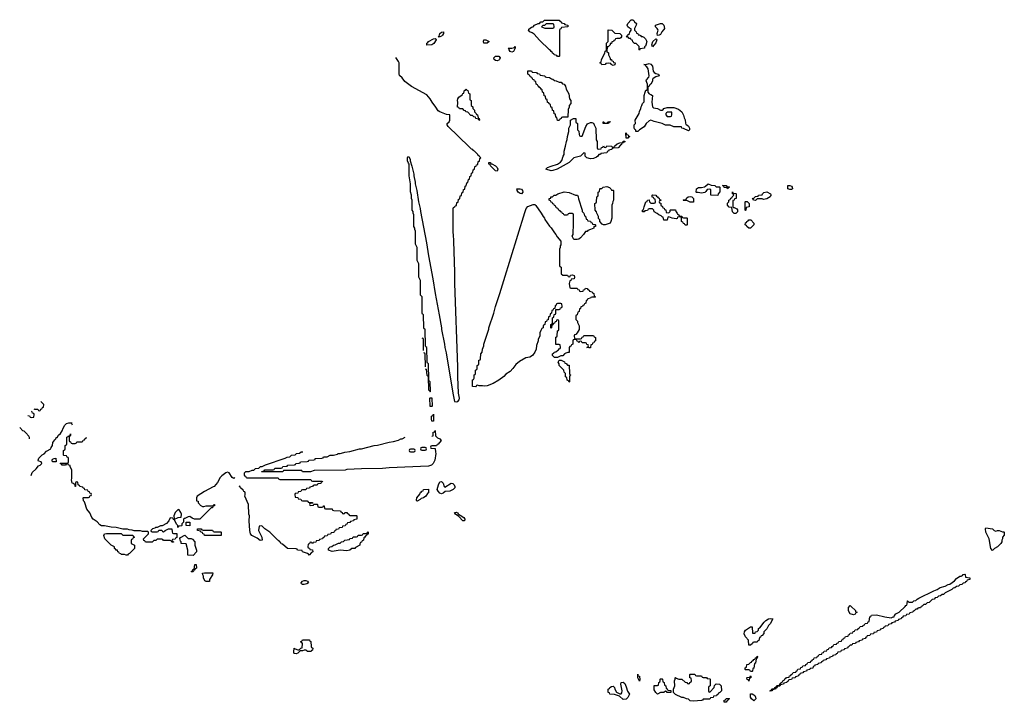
# Model space of a CAD drawing. Header units: inches. Extents: x 2550115 to 2887259, y 311850 to 494471.
# Tile 2 of 115: x 2567250 to 2579294, y 341769 to 350118. Entities that reach past the tile are written whole.
import ezdxf

# ---------------------------------------------------------------- set-up
doc = ezdxf.new("R2010")
doc.units = ezdxf.units.IN
doc.header["$MEASUREMENT"] = 0
for name, color, linetype in [('C5364', 7, 'Continuous'), ('C5374', 7, 'Continuous'), ('C5375', 7, 'Continuous')]:
    doc.layers.add(name, color=color, linetype=linetype)

msp = doc.modelspace()

# ---------------------------------------------------------------- linework, layer by layer
at = {"layer": 'C5364', "color": 6}
for points in [[(2567422, 345357), (2567430, 345354), (2567470, 345354), (2567478, 345338), (2567490, 345334), (2567502, 345338), (2567507, 345353), (2567522, 345358), (2567527, 345373), (2567542, 345378), (2567546, 345410), (2567507, 345447), (2567507, 345448)], [(2567349, 345277), (2567370, 345274), (2567378, 345258), (2567390, 345254), (2567422, 345258), (2567426, 345290), (2567422, 345302), (2567407, 345307), (2567402, 345322), (2567393, 345325)], [(2567369, 344990), (2567369, 345009), (2567363, 345023), (2567326, 345066), (2567305, 345085), (2567289, 345090), (2567250, 345129)], [(2567390, 344543), (2567402, 344578), (2567450, 344624), (2567480, 344660), (2567502, 344670), (2567522, 344690), (2567511, 344711), (2567478, 344718), (2567474, 344730), (2567484, 344756), (2567525, 344795), (2567550, 344809), (2567578, 344842), (2567631, 344870), (2567634, 344886), (2567650, 344908), (2567655, 344945), (2567680, 344980), (2567692, 344990), (2567694, 345006), (2567710, 345008), (2567725, 345035), (2567750, 345058), (2567770, 345088), (2567780, 345120), (2567801, 345159), (2567821, 345179), (2567850, 345189), (2567887, 345187), (2567883, 345177), (2567890, 345162)], [(2569882, 344518), (2569870, 344508), (2569850, 344517), (2569814, 344574), (2569790, 344582), (2569770, 344575), (2569721, 344539), (2569703, 344517), (2569670, 344457), (2569630, 344409), (2569615, 344405), (2569511, 344349), (2569422, 344290), (2569412, 344270), (2569414, 344234), (2569434, 344230), (2569434, 344210), (2569454, 344190), (2569458, 344178), (2569484, 344164), (2569504, 344164), (2569529, 344171), (2569607, 344173), (2569622, 344178), (2569626, 344190), (2569634, 344190), (2569632, 344170), (2569614, 344166), (2569610, 344149), (2569592, 344148), (2569454, 344010), (2569389, 344009), (2569360, 344020), (2569330, 344042), (2569310, 344038), (2569270, 344018), (2569262, 344018), (2569254, 344010), (2569254, 343970), (2569234, 343950), (2569234, 343930), (2569230, 343926), (2569198, 343922), (2569190, 343908), (2569186, 343910), (2569186, 343930), (2569167, 343947), (2569142, 344002), (2569130, 344006), (2569122, 344022), (2569090, 344026), (2569072, 343988), (2569045, 343955), (2568992, 343928), (2568973, 343927), (2568930, 343906), (2568910, 343906), (2568902, 343898), (2568874, 343890), (2568854, 343870), (2568858, 343858), (2568870, 343854), (2568930, 343854), (2568942, 343858), (2568950, 343874), (2568990, 343874), (2568998, 343858), (2569010, 343854), (2569028, 343872), (2569069, 343891), (2569112, 343892), (2569113, 343853), (2569118, 343838), (2569130, 343834), (2569170, 343834), (2569172, 343830), (2569170, 343786), (2569158, 343782), (2569150, 343766), (2569118, 343762), (2569114, 343750), (2569118, 343738), (2569133, 343733), (2569133, 343727), (2569110, 343726), (2569102, 343742), (2569090, 343746), (2569010, 343746), (2569002, 343762), (2568990, 343766), (2568930, 343766), (2568913, 343747), (2568890, 343746), (2568870, 343726), (2568790, 343726), (2568782, 343742), (2568767, 343747), (2568766, 343770), (2568826, 343830), (2568826, 343850), (2568818, 343858), (2568750, 343858), (2568727, 343867), (2568650, 343868), (2568624, 343876), (2568590, 343878), (2568570, 343888), (2568510, 343888), (2568430, 343908), (2568370, 343909), (2568288, 343928), (2568250, 343929), (2568230, 343939), (2568198, 343978), (2568150, 344010), (2568133, 344030), (2568106, 344086), (2568070, 344130), (2568047, 344207), (2568041, 344221), (2568029, 344231), (2568026, 344270), (2568030, 344274), (2568090, 344274), (2568102, 344278), (2568107, 344293), (2568122, 344298), (2568126, 344310), (2568122, 344322), (2568107, 344327), (2568102, 344342), (2568087, 344347), (2568082, 344362), (2568047, 344367), (2568042, 344382), (2568027, 344387), (2568022, 344402), (2567987, 344407), (2567982, 344422), (2567966, 344430), (2567962, 344462), (2567950, 344466), (2567938, 344462), (2567934, 344450), (2567934, 344410), (2567930, 344409), (2567929, 344429), (2567918, 344438), (2567910, 344438), (2567906, 344446), (2567890, 344450), (2567884, 344490), (2567888, 344508), (2567887, 344607), (2567866, 344654), (2567866, 344666), (2567846, 344670), (2567842, 344682), (2567830, 344686), (2567818, 344682), (2567811, 344669), (2567770, 344668), (2567762, 344682), (2567746, 344690), (2567750, 344694), (2567830, 344694), (2567842, 344698), (2567846, 344710), (2567846, 344750), (2567842, 344762), (2567830, 344766), (2567822, 344782), (2567790, 344786), (2567786, 344790), (2567786, 344850), (2567802, 344858), (2567806, 344870), (2567806, 344910), (2567822, 344918), (2567826, 344930), (2567828, 345010), (2567842, 345018), (2567846, 345030), (2567866, 345034), (2567870, 345052), (2567872, 345032)], [(2567872, 345028), (2567858, 345022), (2567854, 345010), (2567854, 344970), (2567858, 344958), (2567873, 344953), (2567878, 344938), (2567890, 344934), (2567930, 344934), (2567942, 344938), (2567950, 344954), (2568010, 344954), (2568022, 344958), (2568027, 344973), (2568042, 344978), (2568047, 344993), (2568062, 344998), (2568066, 345010)], [(2570000, 344576), (2569994, 344570), (2569994, 344550), (2569998, 344538), (2570000, 344537)], [(2570000, 344343), (2569990, 344349), (2569982, 344362), (2569949, 344390), (2569945, 344405), (2569938, 344410), (2569941, 344419)]]:
    msp.add_lwpolyline(points, dxfattribs=at)
for points in [[(2567690, 344709), (2567650, 344710), (2567645, 344730), (2567650, 344741), (2567672, 344752), (2567693, 344753), (2567694, 344710)], [(2569190, 344126), (2569152, 344090), (2569134, 344050), (2569138, 344018), (2569150, 344014), (2569170, 344022), (2569189, 344031), (2569226, 344034), (2569228, 344070), (2569222, 344090), (2569202, 344122)], [(2569330, 343926), (2569286, 343930), (2569286, 343970), (2569290, 343974), (2569331, 343971)], [(2569493, 343873), (2569610, 343874), (2569618, 343858), (2569630, 343854), (2569710, 343854), (2569714, 343850), (2569714, 343810), (2569710, 343808), (2569510, 343808), (2569506, 343826), (2569488, 343830), (2569486, 343846), (2569466, 343850), (2569462, 343862), (2569426, 343870), (2569426, 343890), (2569470, 343892), (2569478, 343878)], [(2568550, 343569), (2568530, 343578), (2568490, 343578), (2568485, 343585), (2568470, 343589), (2568464, 343604), (2568449, 343610), (2568448, 343628), (2568430, 343629), (2568423, 343643), (2568409, 343650), (2568409, 343669), (2568369, 343690), (2568290, 343769), (2568278, 343810), (2568286, 343830), (2568310, 343834), (2568490, 343832), (2568510, 343814), (2568633, 343813), (2568638, 343798), (2568654, 343790), (2568638, 343782), (2568630, 343766), (2568618, 343762), (2568614, 343750), (2568614, 343710), (2568654, 343690), (2568652, 343650), (2568593, 343587), (2568578, 343582), (2568570, 343569)], [(2569370, 343566), (2569308, 343568), (2569308, 343630), (2569288, 343708), (2569226, 343710), (2569226, 343730), (2569218, 343738), (2569208, 343772), (2569216, 343784), (2569270, 343814), (2569310, 343774), (2569347, 343773), (2569364, 343764), (2569394, 343730), (2569392, 343690), (2569412, 343630), (2569412, 343610)], [(2569350, 343366), (2569346, 343370), (2569362, 343378), (2569367, 343393), (2569382, 343398), (2569390, 343454), (2569410, 343454), (2569414, 343410), (2569398, 343402), (2569393, 343387), (2569378, 343382), (2569370, 343366)], [(2569530, 343246), (2569515, 343255), (2569498, 343290), (2569498, 343310), (2569488, 343328), (2569486, 343350), (2569510, 343354), (2569611, 343351), (2569610, 343326), (2569572, 343270), (2569570, 343246)]]:
    msp.add_lwpolyline(points, close=True, dxfattribs=at)
at = {"layer": 'C5374', "color": 6}
for points in [[(2572390, 349909), (2572369, 349910), (2572382, 349918), (2572389, 349950), (2572410, 349965), (2572432, 349970), (2572432, 349950), (2572422, 349930), (2572410, 349918)], [(2574510, 349558), (2574500, 349560), (2574486, 349570), (2574482, 349582), (2574450, 349588), (2574418, 349582), (2574412, 349568), (2574370, 349566), (2574362, 349582), (2574346, 349590), (2574362, 349598), (2574368, 349630), (2574408, 349710), (2574410, 349734), (2574422, 349738), (2574427, 349753), (2574429, 349831), (2574447, 349853), (2574450, 349992), (2574491, 349991), (2574530, 349952), (2574590, 349951), (2574612, 349930), (2574612, 349910), (2574605, 349895), (2574590, 349889), (2574553, 349887), (2574538, 349882), (2574530, 349866), (2574518, 349862), (2574514, 349850), (2574494, 349846), (2574490, 349828), (2574474, 349826), (2574472, 349810), (2574450, 349788), (2574434, 349786), (2574432, 349730), (2574451, 349711), (2574451, 349690), (2574473, 349647), (2574473, 349633), (2574490, 349631), (2574493, 349613), (2574510, 349611), (2574514, 349594), (2574532, 349590), (2574530, 349566)], [(2572228, 349808), (2572228, 349830), (2572242, 349838), (2572249, 349850), (2572310, 349883), (2572334, 349890), (2572342, 349882), (2572345, 349870), (2572314, 349826), (2572290, 349809)], [(2572970, 349829), (2572929, 349830), (2572922, 349850), (2572929, 349871), (2572951, 349871), (2572991, 349851)], [(2573270, 349722), (2573250, 349729), (2573238, 349750), (2573238, 349758), (2573226, 349770), (2573270, 349771), (2573302, 349778), (2573311, 349791), (2573311, 349770), (2573290, 349729)], [(2574990, 349786), (2574984, 349810), (2574995, 349850), (2575030, 349882), (2575040, 349880), (2575042, 349870), (2575030, 349835)], [(2573090, 349614), (2573070, 349619), (2573055, 349630), (2573049, 349650), (2573070, 349671), (2573111, 349671), (2573125, 349650), (2573118, 349630), (2573110, 349622)], [(2575090, 349011), (2575110, 349011), (2575122, 349018), (2575130, 349031), (2575170, 349045), (2575250, 349042), (2575310, 349025), (2575351, 348990), (2575371, 348950), (2575377, 348917), (2575390, 348894), (2575393, 348853), (2575398, 348838), (2575410, 348834), (2575411, 348831), (2575430, 348814), (2575442, 348790), (2575442, 348770), (2575430, 348758), (2575370, 348789), (2575348, 348790), (2575346, 348806), (2575250, 348809), (2575208, 348828), (2575150, 348829), (2575109, 348849), (2575010, 348874), (2574970, 348889), (2574950, 348882), (2574913, 348847), (2574890, 348809), (2574831, 348769), (2574810, 348749), (2574788, 348750), (2574787, 348767), (2574775, 348775), (2574767, 348793), (2574768, 348830), (2574782, 348850), (2574778, 348890), (2574829, 348970), (2574830, 348994), (2574849, 349030), (2574850, 349052), (2574862, 349070), (2574870, 349094), (2574887, 349113), (2574889, 349190), (2574899, 349230), (2574910, 349254), (2574922, 349258), (2574928, 349272), (2574928, 349330), (2574915, 349370), (2574916, 349384), (2574944, 349416), (2574949, 349431), (2574938, 349518), (2574922, 349542), (2574908, 349550), (2574906, 349566), (2574886, 349570), (2574910, 349571), (2574950, 349583), (2574970, 349576), (2574990, 349550), (2574999, 349490), (2575010, 349471), (2575030, 349458), (2575062, 349450), (2575071, 349430), (2575030, 349418), (2575000, 349400), (2574991, 349390), (2574990, 349366), (2574971, 349330), (2574958, 349322), (2574950, 349306), (2574938, 349302), (2574933, 349287), (2574932, 349230), (2574951, 349211), (2574970, 349205), (2574991, 349190), (2574984, 349110), (2574991, 349051), (2575001, 349041), (2575052, 349030)], [(2573850, 348886), (2573827, 348887), (2573822, 348922), (2573807, 348927), (2573802, 348962), (2573787, 348967), (2573782, 349002), (2573767, 349007), (2573762, 349042), (2573746, 349050), (2573742, 349082), (2573727, 349087), (2573722, 349102), (2573707, 349107), (2573702, 349142), (2573687, 349147), (2573682, 349182), (2573667, 349187), (2573662, 349222), (2573646, 349230), (2573642, 349262), (2573627, 349267), (2573622, 349282), (2573607, 349287), (2573602, 349302), (2573590, 349306), (2573582, 349322), (2573566, 349330), (2573562, 349362), (2573547, 349367), (2573542, 349382), (2573527, 349387), (2573522, 349402), (2573510, 349406), (2573502, 349422), (2573490, 349426), (2573482, 349442), (2573466, 349450), (2573467, 349493), (2573510, 349494), (2573518, 349478), (2573572, 349472), (2573578, 349458), (2573610, 349454), (2573618, 349438), (2573672, 349432), (2573678, 349418), (2573693, 349413), (2573730, 349412), (2573753, 349393), (2573772, 349392), (2573793, 349373), (2573812, 349372), (2573850, 349352), (2573872, 349352), (2573890, 349334), (2573911, 349331), (2573926, 349306), (2573936, 349270), (2573965, 349210), (2573976, 349150), (2573991, 349130), (2573992, 349092), (2573972, 349070), (2573971, 349049), (2573960, 349020), (2573953, 348927), (2573890, 348926), (2573878, 348922), (2573874, 348910), (2573858, 348902)], [(2572870, 348886), (2572862, 348902), (2572829, 348909), (2572826, 348926), (2572806, 348930), (2572787, 348947), (2572770, 348948), (2572730, 348986), (2572706, 348990), (2572702, 349002), (2572687, 349007), (2572670, 349026), (2572630, 349026), (2572622, 349042), (2572606, 349050), (2572609, 349110), (2572604, 349130), (2572609, 349151), (2572622, 349170), (2572663, 349197), (2572670, 349214), (2572682, 349218), (2572690, 349254), (2572702, 349258), (2572710, 349274), (2572718, 349258), (2572733, 349253), (2572738, 349218), (2572754, 349210), (2572754, 349150), (2572758, 349138), (2572774, 349130), (2572774, 349070), (2572793, 349053), (2572794, 349030), (2572814, 349010), (2572814, 348990), (2572834, 348970), (2572838, 348958), (2572850, 348954), (2572858, 348918), (2572872, 348910), (2572874, 348890)], [(2575172, 348988), (2575160, 348980), (2575152, 348970), (2575153, 348953), (2575170, 348934), (2575210, 348934), (2575222, 348938), (2575227, 348953), (2575226, 348986)], [(2574110, 348694), (2574130, 348694), (2574175, 348810), (2574197, 348843), (2574230, 348861), (2574250, 348861), (2574270, 348851), (2574276, 348830), (2574298, 348790), (2574302, 348650), (2574314, 348630), (2574314, 348550), (2574318, 348538), (2574330, 348534), (2574362, 348538), (2574367, 348553), (2574382, 348558), (2574390, 348574), (2574398, 348558), (2574410, 348554), (2574422, 348558), (2574430, 348574), (2574487, 348573), (2574494, 348570), (2574498, 348558), (2574510, 348554), (2574522, 348558), (2574526, 348570), (2574560, 348600), (2574590, 348611), (2574626, 348614), (2574630, 348632), (2574652, 348632), (2574650, 348626), (2574638, 348622), (2574634, 348610), (2574614, 348606), (2574612, 348590), (2574598, 348582), (2574570, 348550), (2574512, 348548), (2574498, 348542), (2574494, 348530), (2574472, 348528), (2574458, 348522), (2574454, 348510), (2574434, 348506), (2574432, 348490), (2574358, 348482), (2574354, 348470), (2574332, 348468), (2574322, 348450), (2574304, 348436), (2574270, 348422), (2574230, 348418), (2574186, 348430), (2574168, 348450), (2574166, 348486), (2574150, 348488), (2574110, 348449), (2574030, 348430), (2573970, 348372), (2573861, 348310), (2573823, 348290), (2573770, 348272), (2573750, 348270), (2573686, 348290), (2573708, 348310), (2573750, 348328), (2573830, 348351), (2573865, 348375), (2573883, 348397), (2573898, 348450), (2573908, 348470), (2573909, 348511), (2573928, 348572), (2573938, 348630), (2573948, 348652), (2573949, 348690), (2573968, 348752), (2573969, 348791), (2573988, 348830), (2573986, 348890), (2574026, 348910), (2574054, 348910), (2574054, 348870), (2574058, 348858), (2574070, 348854), (2574072, 348848), (2574074, 348770), (2574090, 348754), (2574093, 348713), (2574098, 348698)], [(2574450, 348849), (2574386, 348850), (2574386, 348870), (2574394, 348870), (2574398, 348858), (2574430, 348854), (2574442, 348858), (2574446, 348870), (2574473, 348873), (2574470, 348866), (2574458, 348862), (2574454, 348850)], [(2574668, 348668), (2574666, 348730), (2574670, 348734), (2574674, 348714), (2574694, 348710), (2574698, 348698), (2574711, 348691), (2574710, 348686), (2574698, 348682), (2574690, 348669)], [(2573014, 348354), (2573026, 348354), (2573070, 348331), (2573090, 348311), (2573097, 348290), (2573090, 348264), (2573069, 348269), (2573008, 348330), (2573006, 348346), (2572988, 348350), (2572987, 348373), (2573010, 348372)], [(2575770, 348074), (2575810, 348074), (2575814, 348070), (2575813, 348013), (2575794, 347990), (2575790, 347969), (2575706, 347970), (2575706, 348030), (2575702, 348042), (2575690, 348046), (2575658, 348042), (2575644, 348016), (2575630, 348006), (2575590, 347995), (2575550, 348006), (2575530, 348006), (2575526, 348010), (2575528, 348050), (2575555, 348065), (2575590, 348066), (2575625, 348075), (2575639, 348081), (2575670, 348111), (2575710, 348092), (2575754, 348090)], [(2575910, 348048), (2575902, 348062), (2575867, 348067), (2575862, 348082), (2575846, 348090), (2575890, 348091), (2575898, 348078), (2575930, 348072), (2575932, 348068), (2575918, 348062)], [(2576670, 348039), (2576646, 348050), (2576646, 348090), (2576670, 348091), (2576690, 348082), (2576698, 348070), (2576702, 348050), (2576690, 348042)], [(2573390, 347989), (2573370, 347994), (2573349, 348010), (2573335, 348030), (2573336, 348036), (2573329, 348050), (2573370, 348051), (2573390, 348045), (2573399, 348030), (2573403, 348010)], [(2574070, 347429), (2574028, 347430), (2574009, 347470), (2574018, 347490), (2574018, 347550), (2574026, 347570), (2574026, 347730), (2574022, 347742), (2574010, 347746), (2573970, 347746), (2573958, 347742), (2573950, 347726), (2573910, 347726), (2573902, 347742), (2573890, 347746), (2573882, 347762), (2573870, 347766), (2573862, 347782), (2573850, 347786), (2573842, 347802), (2573830, 347806), (2573822, 347822), (2573810, 347826), (2573802, 347842), (2573790, 347846), (2573782, 347862), (2573770, 347866), (2573762, 347882), (2573750, 347886), (2573742, 347902), (2573726, 347910), (2573726, 347930), (2573746, 347934), (2573748, 347950), (2573769, 347951), (2573788, 347970), (2573810, 347971), (2573834, 347986), (2573910, 348011), (2573970, 348005), (2574050, 347971), (2574072, 347970), (2574082, 347950), (2574085, 347925), (2574131, 347790), (2574132, 347770), (2574151, 347751), (2574158, 347718), (2574170, 347714), (2574178, 347678), (2574190, 347674), (2574198, 347658), (2574230, 347654), (2574238, 347638), (2574253, 347633), (2574258, 347618), (2574290, 347614), (2574294, 347610), (2574294, 347590), (2574273, 347587), (2574271, 347570), (2574234, 347550), (2574201, 347539), (2574190, 347529), (2574171, 347529), (2574146, 347490), (2574110, 347449), (2574090, 347434)], [(2574490, 348034), (2574510, 348034), (2574514, 348030), (2574512, 347910), (2574504, 347896), (2574502, 347870), (2574494, 347850), (2574492, 347690), (2574482, 347650), (2574472, 347630), (2574410, 347609), (2574390, 347608), (2574375, 347615), (2574348, 347648), (2574346, 347670), (2574330, 347686), (2574328, 347710), (2574308, 347750), (2574307, 347767), (2574289, 347790), (2574286, 347870), (2574302, 347878), (2574306, 347890), (2574308, 347950), (2574322, 347958), (2574326, 347970), (2574326, 348010), (2574342, 348018), (2574346, 348050), (2574350, 348054), (2574370, 348054), (2574386, 348070), (2574430, 348077), (2574466, 348066), (2574482, 348050)], [(2575190, 347754), (2575206, 347770), (2575206, 347790), (2575210, 347794), (2575273, 347793), (2575274, 347770), (2575293, 347753), (2575298, 347738), (2575313, 347733), (2575318, 347718), (2575350, 347714), (2575358, 347698), (2575370, 347694), (2575410, 347694), (2575414, 347690), (2575414, 347610), (2575410, 347606), (2575390, 347606), (2575382, 347622), (2575370, 347626), (2575362, 347642), (2575346, 347650), (2575346, 347690), (2575342, 347702), (2575330, 347706), (2575298, 347702), (2575293, 347687), (2575278, 347682), (2575229, 347689), (2575190, 347706), (2575178, 347702), (2575170, 347666), (2575130, 347666), (2575122, 347702), (2575110, 347706), (2575098, 347718), (2575066, 347730), (2575048, 347748), (2575010, 347768), (2575006, 347790), (2574990, 347806), (2574950, 347806), (2574938, 347802), (2574930, 347786), (2574898, 347782), (2574890, 347766), (2574868, 347768), (2574868, 347790), (2574882, 347798), (2574888, 347830), (2574909, 347891), (2574926, 347894), (2574930, 347912), (2574950, 347914), (2574954, 347890), (2574970, 347874), (2575010, 347874), (2575022, 347878), (2575026, 347890), (2575022, 347922), (2575010, 347926), (2575002, 347942), (2574987, 347947), (2574986, 347970), (2574990, 347974), (2575033, 347973), (2575038, 347958), (2575053, 347953), (2575058, 347938), (2575073, 347933), (2575078, 347918), (2575093, 347913), (2575093, 347907), (2575078, 347902), (2575074, 347890), (2575078, 347878), (2575093, 347873), (2575094, 347850), (2575113, 347833), (2575118, 347818), (2575133, 347813), (2575138, 347798), (2575153, 347793), (2575158, 347758)], [(2575982, 347822), (2575990, 347822), (2576024, 347804), (2576031, 347791), (2576030, 347766), (2576010, 347748), (2575990, 347748), (2575969, 347769), (2575962, 347822), (2575930, 347826), (2575906, 347850), (2575908, 347872), (2575926, 347890), (2575926, 347910), (2575942, 347918), (2575950, 347934), (2575962, 347938), (2575966, 347950), (2575986, 347970), (2575982, 347982), (2575968, 347988), (2575970, 348014), (2575978, 347998), (2576010, 347992), (2576012, 347988), (2576012, 347930), (2575993, 347927), (2575991, 347909), (2575974, 347906), (2575972, 347890), (2575974, 347830)], [(2576350, 347918), (2576330, 347926), (2576270, 347926), (2576250, 347908), (2576226, 347910), (2576222, 347922), (2576208, 347930), (2576230, 347934), (2576250, 347954), (2576282, 347958), (2576288, 347972), (2576330, 347974), (2576335, 347990), (2576354, 348006), (2576390, 348011), (2576434, 347990), (2576440, 347980), (2576442, 347970), (2576435, 347965), (2576431, 347950), (2576390, 347925)], [(2573970, 346974), (2573982, 346978), (2573988, 346992), (2574010, 346998), (2574031, 346990), (2574038, 346970), (2574031, 346949), (2573994, 346946), (2573990, 346926), (2573978, 346922), (2573972, 346890), (2573978, 346838), (2573990, 346834), (2574070, 346834), (2574078, 346818), (2574093, 346813), (2574098, 346798), (2574110, 346794), (2574142, 346798), (2574147, 346813), (2574162, 346818), (2574170, 346834), (2574190, 346832), (2574198, 346818), (2574214, 346810), (2574218, 346798), (2574254, 346790), (2574258, 346778), (2574272, 346770), (2574278, 346738), (2574294, 346730), (2574290, 346726), (2574250, 346726), (2574238, 346722), (2574234, 346710), (2574198, 346702), (2574190, 346686), (2574178, 346682), (2574174, 346650), (2574158, 346642), (2574150, 346626), (2574138, 346622), (2574134, 346610), (2574114, 346606), (2574110, 346586), (2574098, 346582), (2574092, 346550), (2574078, 346542), (2574070, 346506), (2574058, 346502), (2574054, 346490), (2574054, 346450), (2574072, 346430), (2574073, 346413), (2574092, 346372), (2574092, 346330), (2574070, 346286), (2574053, 346267), (2574038, 346262), (2574034, 346250), (2574038, 346218), (2574050, 346214), (2574110, 346214), (2574122, 346218), (2574130, 346234), (2574142, 346238), (2574150, 346254), (2574270, 346254), (2574278, 346238), (2574292, 346232), (2574292, 346188), (2574278, 346182), (2574273, 346167), (2574258, 346162), (2574253, 346147), (2574238, 346142), (2574234, 346110), (2574230, 346106), (2574210, 346106), (2574186, 346110), (2574202, 346118), (2574206, 346130), (2574202, 346142), (2574187, 346147), (2574182, 346162), (2574170, 346166), (2574130, 346166), (2574122, 346182), (2574110, 346186), (2574098, 346182), (2574090, 346166), (2574082, 346182), (2574067, 346187), (2574062, 346202), (2574050, 346206), (2574018, 346202), (2574014, 346190), (2574014, 346150), (2573998, 346142), (2573990, 346126), (2573978, 346122), (2573973, 346107), (2573970, 346048), (2573953, 346047), (2573930, 346038), (2573914, 346030), (2573892, 346008), (2573870, 346008), (2573830, 345986), (2573790, 345986), (2573768, 346010), (2573766, 346030), (2573782, 346038), (2573787, 346053), (2573810, 346054), (2573827, 346073), (2573842, 346078), (2573847, 346093), (2573862, 346098), (2573866, 346110), (2573862, 346142), (2573850, 346146), (2573810, 346146), (2573806, 346150), (2573807, 346227), (2573810, 346234), (2573822, 346238), (2573826, 346250), (2573828, 346312), (2573842, 346318), (2573846, 346330), (2573846, 346430), (2573842, 346442), (2573830, 346446), (2573818, 346442), (2573813, 346427), (2573798, 346422), (2573793, 346407), (2573778, 346402), (2573773, 346387), (2573758, 346382), (2573754, 346350), (2573750, 346346), (2573746, 346350), (2573746, 346390), (2573762, 346398), (2573766, 346410), (2573766, 346470), (2573782, 346478), (2573787, 346513), (2573802, 346518), (2573806, 346530), (2573806, 346574), (2573850, 346574), (2573862, 346578), (2573867, 346593), (2573882, 346598), (2573886, 346610), (2573882, 346642), (2573870, 346646), (2573830, 346646), (2573818, 346642), (2573813, 346627), (2573798, 346622), (2573794, 346586), (2573778, 346582), (2573773, 346567), (2573758, 346562), (2573754, 346530), (2573738, 346522), (2573733, 346487), (2573718, 346482), (2573713, 346447), (2573698, 346442), (2573693, 346427), (2573678, 346422), (2573674, 346390), (2573658, 346382), (2573654, 346370), (2573654, 346350), (2573638, 346342), (2573624, 346316), (2573613, 346287), (2573612, 346248), (2573592, 346210), (2573591, 346189), (2573573, 346133), (2573566, 346090), (2573551, 346050), (2573524, 346010), (2573491, 345990), (2573439, 345981), (2573363, 345937), (2573319, 345901), (2573282, 345850), (2573250, 345816), (2573198, 345782), (2573170, 345753), (2573111, 345710), (2573041, 345670), (2572970, 345638), (2572937, 345637), (2572910, 345641), (2572870, 345638), (2572850, 345646), (2572838, 345642), (2572834, 345630), (2572830, 345629), (2572789, 345630), (2572790, 345714), (2572802, 345718), (2572807, 345733), (2572810, 345774), (2572822, 345778), (2572826, 345790), (2572826, 345830), (2572842, 345838), (2572846, 345850), (2572846, 345890), (2572862, 345898), (2572866, 345910), (2572868, 345952), (2572882, 345958), (2572886, 345970), (2572889, 346030), (2572907, 346053), (2572909, 346090), (2572928, 346130), (2572929, 346150), (2572989, 346331), (2572989, 346350), (2573049, 346530), (2573069, 346610), (2573124, 346770), (2573170, 346930), (2573430, 347759), (2573447, 347810), (2573467, 347833), (2573530, 347859), (2573550, 347856), (2573564, 347844), (2573630, 347750), (2573651, 347710), (2573671, 347690), (2573675, 347675), (2573731, 347591), (2573750, 347571), (2573791, 347510), (2573810, 347490), (2573824, 347464), (2573870, 347410), (2573870, 347366), (2573862, 347350), (2573862, 347330), (2573854, 347310), (2573852, 347170), (2573854, 347110), (2573858, 347098), (2573872, 347090), (2573874, 347010), (2573893, 346993), (2573952, 346992), (2573958, 346978)], [(2575450, 347886), (2575410, 347906), (2575370, 347906), (2575366, 347910), (2575370, 347914), (2575402, 347918), (2575407, 347933), (2575426, 347950), (2575455, 347955), (2575471, 347951), (2575491, 347931), (2575490, 347886)], [(2576130, 347786), (2576126, 347790), (2576126, 347890), (2576130, 347894), (2576150, 347894), (2576172, 347870), (2576172, 347830), (2576138, 347822), (2576134, 347790)], [(2576170, 347568), (2576146, 347590), (2576142, 347602), (2576126, 347610), (2576127, 347633), (2576142, 347638), (2576146, 347650), (2576162, 347658), (2576170, 347672), (2576192, 347670), (2576232, 347630), (2576232, 347608), (2576190, 347568)], [(2573970, 345686), (2573962, 345702), (2573946, 345710), (2573942, 345742), (2573926, 345750), (2573926, 345790), (2573910, 345806), (2573906, 345830), (2573848, 345890), (2573847, 345907), (2573838, 345930), (2573850, 345954), (2573872, 345952), (2573912, 345932), (2573918, 345918), (2573933, 345913), (2573950, 345894), (2573972, 345892), (2573974, 345790), (2573978, 345778), (2573992, 345770), (2573978, 345762), (2573974, 345750), (2573974, 345690)], [(2572270, 345386), (2572269, 345390), (2572266, 345490), (2572270, 345494), (2572290, 345494), (2572291, 345490), (2572294, 345390), (2572290, 345386)], [(2572290, 345206), (2572288, 345230), (2572288, 345270), (2572302, 345278), (2572310, 345294), (2572310, 345206)], [(2572070, 344866), (2572030, 344866), (2572018, 344862), (2572014, 344850), (2572018, 344838), (2572030, 344834), (2572070, 344834), (2572082, 344838), (2572086, 344850), (2572082, 344862)], [(2572210, 344886), (2572170, 344886), (2572158, 344882), (2572154, 344870), (2572158, 344858), (2572170, 344854), (2572210, 344854), (2572222, 344858), (2572226, 344870), (2572222, 344882)], [(2572450, 344402), (2572526, 344450), (2572550, 344445), (2572565, 344430), (2572571, 344410), (2572571, 344390), (2572551, 344370), (2572510, 344350), (2572454, 344346), (2572430, 344327), (2572410, 344320), (2572390, 344326), (2572367, 344350), (2572358, 344370), (2572373, 344430), (2572390, 344465), (2572410, 344471), (2572431, 344451), (2572442, 344410)], [(2572110, 344229), (2572106, 344230), (2572102, 344242), (2572109, 344270), (2572144, 344316), (2572149, 344330), (2572162, 344338), (2572170, 344352), (2572186, 344354), (2572190, 344372), (2572250, 344374), (2572251, 344330), (2572237, 344323), (2572219, 344290), (2572191, 344270), (2572160, 344260), (2572150, 344249)], [(2572690, 343989), (2572669, 343990), (2572620, 344040), (2572581, 344070), (2572570, 344092), (2572590, 344095), (2572610, 344086), (2572615, 344075), (2572636, 344056), (2572682, 344030), (2572693, 344010)], [(2579190, 343862), (2579210, 343871), (2579230, 343871), (2579270, 343854), (2579290, 343854), (2579294, 343850), (2579292, 343812), (2579272, 343790), (2579271, 343769), (2579262, 343750), (2579262, 343730), (2579251, 343710), (2579210, 343669), (2579172, 343648), (2579150, 343626), (2579130, 343648), (2579109, 343770), (2579069, 343851), (2579062, 343890), (2579070, 343902), (2579150, 343890), (2579170, 343871)], [(2571250, 343621), (2571170, 343629), (2571070, 343615), (2571028, 343630), (2571026, 343650), (2571048, 343672), (2571067, 343673), (2571088, 343692), (2571107, 343693), (2571150, 343714), (2571170, 343714), (2571188, 343732), (2571210, 343734), (2571228, 343752), (2571282, 343758), (2571290, 343774), (2571322, 343778), (2571328, 343792), (2571370, 343794), (2571382, 343798), (2571390, 343814), (2571430, 343814), (2571442, 343818), (2571450, 343834), (2571490, 343834), (2571502, 343838), (2571506, 343850), (2571513, 343853), (2571513, 343827), (2571498, 343822), (2571493, 343807), (2571478, 343802), (2571473, 343787), (2571458, 343782), (2571454, 343750), (2571438, 343742), (2571430, 343726), (2571418, 343722), (2571412, 343708), (2571411, 343690), (2571358, 343662), (2571351, 343650), (2571311, 343649), (2571290, 343629)], [(2576430, 341906), (2576426, 341910), (2576442, 341918), (2576450, 341934), (2576482, 341938), (2576486, 341950), (2576502, 341958), (2576510, 341974), (2576542, 341978), (2576547, 341993), (2576562, 341998), (2576566, 342010), (2576582, 342018), (2576590, 342034), (2576602, 342038), (2576610, 342054), (2576622, 342058), (2576630, 342074), (2576662, 342078), (2576667, 342093), (2576682, 342098), (2576686, 342110), (2576702, 342118), (2576710, 342134), (2576742, 342138), (2576746, 342150), (2576762, 342158), (2576770, 342174), (2576802, 342178), (2576807, 342193), (2576822, 342198), (2576830, 342214), (2576862, 342218), (2576867, 342233), (2576882, 342238), (2576890, 342254), (2576922, 342258), (2576927, 342273), (2576942, 342278), (2576947, 342293), (2576962, 342298), (2576970, 342314), (2577002, 342318), (2577007, 342333), (2577022, 342338), (2577030, 342354), (2577062, 342358), (2577067, 342373), (2577082, 342378), (2577090, 342394), (2577122, 342398), (2577127, 342413), (2577142, 342418), (2577150, 342434), (2577182, 342438), (2577187, 342453), (2577202, 342458), (2577210, 342474), (2577242, 342478), (2577247, 342493), (2577262, 342498), (2577270, 342514), (2577302, 342518), (2577307, 342533), (2577322, 342538), (2577327, 342553), (2577342, 342558), (2577350, 342574), (2577382, 342578), (2577387, 342593), (2577402, 342598), (2577410, 342614), (2577442, 342618), (2577447, 342633), (2577462, 342638), (2577470, 342654), (2577502, 342658), (2577507, 342673), (2577522, 342678), (2577530, 342694), (2577562, 342698), (2577567, 342713), (2577582, 342718), (2577590, 342734), (2577622, 342738), (2577627, 342753), (2577642, 342758), (2577647, 342813), (2577662, 342818), (2577670, 342834), (2577730, 342838), (2577833, 342813), (2577910, 342802), (2577933, 342813), (2577947, 342813), (2577949, 342830), (2577968, 342850), (2578009, 342871), (2578080, 342940), (2578090, 342954), (2578102, 342958), (2578107, 342973), (2578110, 343010), (2578114, 343010), (2578118, 342998), (2578130, 342994), (2578170, 342994), (2578186, 343010), (2578210, 343012), (2578228, 343030), (2578250, 343042), (2578430, 343131), (2578473, 343147), (2578509, 343171), (2578570, 343191), (2578608, 343210), (2578627, 343213), (2578684, 343256), (2578710, 343285), (2578750, 343311), (2578768, 343312), (2578782, 343318), (2578790, 343332), (2578810, 343334), (2578814, 343330), (2578818, 343298), (2578873, 343293), (2578874, 343270), (2578838, 343262), (2578830, 343246), (2578818, 343242), (2578814, 343230), (2578790, 343226), (2578774, 343210), (2578750, 343206), (2578734, 343190), (2578710, 343186), (2578690, 343168), (2578670, 343166), (2578654, 343150), (2578570, 343108), (2578550, 343088), (2578533, 343087), (2578514, 343070), (2578490, 343066), (2578474, 343050), (2578450, 343046), (2578434, 343030), (2578410, 343026), (2578374, 342990), (2578350, 342986), (2578330, 342966), (2578310, 342966), (2578290, 342946), (2578278, 342942), (2578270, 342926), (2578250, 342926), (2578238, 342922), (2578230, 342906), (2578210, 342906), (2578190, 342886), (2578178, 342882), (2578174, 342870), (2578138, 342862), (2578132, 342848), (2578098, 342842), (2578090, 342826), (2578058, 342822), (2578054, 342810), (2578038, 342802), (2578034, 342790), (2577998, 342782), (2577994, 342770), (2577958, 342762), (2577950, 342748), (2577918, 342742), (2577912, 342728), (2577878, 342722), (2577870, 342706), (2577838, 342702), (2577834, 342690), (2577818, 342682), (2577814, 342670), (2577778, 342662), (2577774, 342650), (2577738, 342642), (2577730, 342628), (2577698, 342622), (2577692, 342608), (2577658, 342602), (2577650, 342586), (2577618, 342582), (2577610, 342566), (2577598, 342562), (2577594, 342550), (2577558, 342542), (2577554, 342530), (2577518, 342522), (2577510, 342508), (2577478, 342502), (2577472, 342488), (2577438, 342482), (2577430, 342466), (2577410, 342466), (2577390, 342446), (2577378, 342442), (2577374, 342430), (2577338, 342422), (2577334, 342410), (2577298, 342402), (2577290, 342388), (2577258, 342382), (2577250, 342366), (2577238, 342362), (2577234, 342350), (2577198, 342342), (2577194, 342330), (2577158, 342322), (2577154, 342310), (2577118, 342302), (2577110, 342288), (2577078, 342282), (2577074, 342270), (2577058, 342262), (2577054, 342250), (2577018, 342242), (2577014, 342230), (2576978, 342222), (2576974, 342210), (2576954, 342206), (2576950, 342188), (2576918, 342182), (2576914, 342170), (2576878, 342162), (2576874, 342150), (2576838, 342142), (2576830, 342128), (2576798, 342122), (2576790, 342106), (2576778, 342102), (2576774, 342090), (2576738, 342082), (2576734, 342070), (2576698, 342062), (2576690, 342048), (2576658, 342042), (2576650, 342026), (2576638, 342022), (2576634, 342010), (2576598, 342002), (2576594, 341990), (2576558, 341982), (2576550, 341968), (2576518, 341962), (2576510, 341946), (2576498, 341942), (2576494, 341930), (2576458, 341922), (2576450, 341908)], [(2570730, 343210), (2570708, 343210), (2570698, 343218), (2570693, 343230), (2570710, 343251), (2570730, 343258), (2570750, 343257), (2570770, 343250), (2570784, 343230), (2570764, 343216)], [(2577450, 342838), (2577409, 342850), (2577390, 342888), (2577390, 342930), (2577410, 342954), (2577420, 342940), (2577472, 342890), (2577474, 342874), (2577494, 342870), (2577478, 342862), (2577470, 342848)], [(2576190, 342466), (2576167, 342467), (2576166, 342530), (2576129, 342569), (2576110, 342606), (2576114, 342630), (2576129, 342650), (2576190, 342691), (2576210, 342691), (2576214, 342614), (2576246, 342614), (2576249, 342631), (2576270, 342634), (2576288, 342652), (2576289, 342670), (2576302, 342678), (2576355, 342750), (2576375, 342770), (2576410, 342790), (2576435, 342795), (2576462, 342790), (2576431, 342730), (2576411, 342709), (2576391, 342669), (2576354, 342630), (2576352, 342610), (2576330, 342586), (2576318, 342582), (2576310, 342566), (2576298, 342562), (2576290, 342526), (2576278, 342522), (2576270, 342506), (2576230, 342506), (2576218, 342502), (2576213, 342487)], [(2570811, 342389), (2570766, 342390), (2570762, 342402), (2570750, 342406), (2570730, 342406), (2570710, 342398), (2570682, 342398), (2570650, 342370), (2570630, 342361), (2570610, 342364), (2570604, 342370), (2570601, 342390), (2570609, 342431), (2570621, 342421), (2570650, 342411), (2570670, 342412), (2570690, 342432), (2570706, 342434), (2570707, 342487), (2570702, 342502), (2570686, 342510), (2570702, 342518), (2570707, 342533), (2570793, 342533), (2570798, 342518), (2570811, 342511), (2570814, 342450), (2570818, 342438), (2570834, 342430), (2570833, 342407), (2570818, 342402), (2570814, 342390)], [(2576190, 342146), (2576182, 342162), (2576170, 342166), (2576130, 342166), (2576126, 342170), (2576126, 342190), (2576142, 342198), (2576146, 342230), (2576170, 342234), (2576190, 342254), (2576202, 342258), (2576206, 342270), (2576222, 342278), (2576230, 342294), (2576242, 342298), (2576250, 342314), (2576262, 342318), (2576270, 342334), (2576274, 342330), (2576272, 342308), (2576258, 342302), (2576252, 342248), (2576238, 342242), (2576232, 342188), (2576218, 342182), (2576214, 342150), (2576210, 342146)], [(2574830, 342029), (2574810, 342068), (2574810, 342111), (2574813, 342093), (2574830, 342090), (2574837, 342043)], [(2575530, 342094), (2575590, 342094), (2575598, 342078), (2575610, 342074), (2575650, 342074), (2575658, 342058), (2575690, 342054), (2575694, 342050), (2575694, 341970), (2575678, 341962), (2575674, 341950), (2575674, 341910), (2575678, 341898), (2575690, 341894), (2575746, 341950), (2575747, 341973), (2575770, 341994), (2575810, 341992), (2575830, 341972), (2575834, 341910), (2575813, 341887), (2575798, 341882), (2575793, 341867), (2575778, 341862), (2575773, 341847), (2575738, 341842), (2575733, 341827), (2575698, 341822), (2575690, 341806), (2575610, 341806), (2575604, 341796), (2575590, 341789), (2575490, 341782), (2575450, 341788), (2575429, 341809), (2575406, 341810), (2575370, 341828), (2575348, 341828), (2575270, 341866), (2575246, 341890), (2575246, 341930), (2575262, 341970), (2575258, 342030), (2575266, 342050), (2575266, 342070), (2575270, 342072), (2575282, 342062), (2575313, 342053), (2575350, 342052), (2575390, 342014), (2575412, 342012), (2575418, 341998), (2575430, 341994), (2575442, 341998), (2575446, 342010), (2575462, 342018), (2575466, 342030), (2575462, 342062), (2575448, 342070), (2575446, 342110), (2575450, 342114), (2575510, 342114), (2575518, 342098)], [(2576170, 342026), (2576162, 342042), (2576150, 342046), (2576146, 342070), (2576150, 342074), (2576182, 342078), (2576190, 342094), (2576194, 342090), (2576192, 342070), (2576178, 342062)], [(2574630, 341804), (2574585, 341845), (2574524, 341864), (2574470, 341870), (2574463, 341883), (2574450, 341890), (2574450, 341931), (2574463, 341937), (2574469, 341950), (2574490, 341963), (2574510, 341966), (2574526, 341950), (2574531, 341930), (2574551, 341891), (2574590, 341871), (2574608, 341872), (2574616, 341884), (2574621, 341910), (2574602, 341990), (2574607, 342010), (2574630, 342016), (2574650, 341997), (2574670, 341958), (2574683, 341903), (2574711, 341870), (2574690, 341828), (2574670, 341809)], [(2575169, 341889), (2575162, 341902), (2575150, 341906), (2575130, 341888), (2575090, 341888), (2575050, 341870), (2575030, 341889), (2575010, 341922), (2575010, 341974), (2575050, 341974), (2575062, 341978), (2575066, 342010), (2575082, 342018), (2575086, 342030), (2575086, 342050), (2575090, 342054), (2575110, 342054), (2575114, 342050), (2575118, 342018), (2575134, 342010), (2575138, 341978), (2575152, 341972), (2575158, 341938), (2575170, 341934), (2575178, 341918), (2575213, 341913), (2575214, 341890)], [(2576230, 341788), (2576202, 341810), (2576189, 341830), (2576190, 341874), (2576210, 341874), (2576230, 341862), (2576242, 341850), (2576252, 341830), (2576254, 341810)], [(2575890, 341769), (2575866, 341770), (2575867, 341793), (2575882, 341798), (2575890, 341814), (2575930, 341814), (2575934, 341810), (2575918, 341802), (2575914, 341790), (2575898, 341782)]]:
    msp.add_lwpolyline(points, close=True, dxfattribs=at)
for points in [[(2573857, 350000), (2573854, 349990), (2573854, 349670), (2573850, 349666), (2573830, 349666), (2573822, 349682), (2573789, 349689), (2573782, 349702), (2573769, 349709), (2573762, 349722), (2573750, 349729), (2573742, 349742), (2573730, 349749), (2573609, 349869), (2573543, 349943), (2573519, 349959), (2573488, 349970), (2573475, 349990), (2573478, 350000)], [(2574772, 350000), (2574772, 349990), (2574792, 349970), (2574794, 349954), (2574811, 349951), (2574814, 349934), (2574826, 349934), (2574844, 349924), (2574850, 349914), (2574870, 349914), (2574884, 349904), (2574904, 349884), (2574922, 349850), (2574910, 349806), (2574905, 349795), (2574893, 349787), (2574891, 349769), (2574838, 349762), (2574830, 349746), (2574826, 349750), (2574826, 349790), (2574790, 349826), (2574770, 349826), (2574748, 349848), (2574746, 349866), (2574728, 349870), (2574726, 349886), (2574706, 349890), (2574687, 349907), (2574668, 349910), (2574682, 349918), (2574686, 349930), (2574709, 349951), (2574713, 349967), (2574729, 349990), (2574728, 350000)], [(2575131, 350000), (2575127, 349993), (2575105, 349970), (2575090, 349938), (2575070, 349928), (2575050, 349926), (2575049, 349950), (2575059, 349990), (2575054, 350000)], [(2572210, 345846), (2572222, 345842), (2572229, 345770), (2572242, 345762), (2572246, 345750), (2572249, 345590), (2572262, 345582), (2572270, 345566), (2572274, 345570), (2572271, 345690), (2572258, 345698), (2572254, 345710), (2572251, 345910), (2572238, 345918), (2572234, 345930), (2572231, 346110), (2572218, 346118), (2572214, 346130), (2572211, 346329), (2572210, 346334), (2572198, 346338), (2572194, 346350), (2572191, 346510), (2572178, 346518), (2572174, 346530), (2572171, 346729), (2572154, 346750), (2572151, 346930), (2572134, 346970), (2572131, 347130), (2572113, 347173), (2572111, 347330), (2572093, 347373), (2572091, 347530), (2572082, 347550), (2572082, 347570), (2572072, 347590), (2572071, 347730), (2572062, 347750), (2572062, 347770), (2572052, 347790), (2572051, 347909), (2572042, 347930), (2572042, 347970), (2572032, 348012), (2572031, 348110), (2572012, 348210), (2572014, 348350), (2572004, 348364), (2571994, 348390), (2571994, 348430), (2571998, 348442), (2572010, 348446), (2572026, 348410), (2572026, 348390), (2572048, 348328), (2572049, 348309), (2572069, 348230), (2572069, 348210), (2572089, 348130), (2572089, 348110), (2572109, 348030), (2572129, 347890), (2572149, 347810), (2572153, 347770), (2572225, 347390), (2572250, 347230), (2572304, 346950), (2572332, 346770), (2572382, 346510), (2572410, 346350), (2572410, 346330), (2572446, 346150), (2572450, 346108), (2572465, 346045), (2572550, 345548), (2572570, 345449), (2572590, 345442), (2572610, 345450), (2572625, 345470), (2572631, 345490), (2572619, 345550), (2572611, 345750), (2572611, 345870), (2572571, 346891), (2572571, 347030), (2572559, 347410), (2572556, 347490), (2572551, 347510), (2572554, 347810), (2572558, 347822), (2572573, 347827), (2572578, 347842), (2572593, 347847), (2572598, 347882), (2572613, 347887), (2572618, 347922), (2572633, 347927), (2572638, 347962), (2572653, 347967), (2572658, 348002), (2572673, 348007), (2572678, 348042), (2572693, 348047), (2572698, 348082), (2572713, 348087), (2572718, 348122), (2572733, 348127), (2572738, 348162), (2572753, 348167), (2572758, 348202), (2572773, 348207), (2572778, 348242), (2572793, 348247), (2572798, 348282), (2572814, 348290), (2572818, 348322), (2572833, 348327), (2572838, 348342), (2572853, 348347), (2572858, 348382), (2572873, 348387), (2572878, 348422), (2572892, 348430), (2572878, 348438), (2572874, 348450), (2572858, 348458), (2572854, 348470), (2572812, 348510), (2572798, 348518), (2572791, 348530), (2572776, 348536), (2572750, 348558), (2572615, 348695), (2572491, 348810), (2572479, 348830), (2572479, 348850), (2572503, 348870), (2572511, 348890), (2572510, 348954), (2572470, 348958), (2572387, 348990), (2572370, 349005), (2572342, 349050), (2572294, 349110), (2572270, 349150), (2572230, 349199), (2572041, 349301), (2571962, 349362), (2571928, 349408), (2571897, 349437), (2571891, 349451), (2571891, 349591), (2571885, 349605), (2571850, 349654)], [(2572170, 346226), (2572182, 346222), (2572186, 346210), (2572187, 346073)], [(2572190, 346046), (2572202, 346042), (2572206, 346030), (2572208, 345872)], [(2572290, 345025), (2572306, 345030), (2572309, 345071), (2572322, 345078), (2572330, 345094), (2572334, 345030), (2572362, 345002), (2572391, 344990), (2572405, 344970), (2572370, 344926), (2572358, 344922), (2572350, 344906), (2572290, 344906), (2572278, 344902), (2572274, 344890), (2572278, 344878), (2572333, 344873), (2572334, 344830), (2572342, 344810), (2572326, 344730), (2572307, 344690), (2572286, 344670), (2572250, 344655), (2571770, 344637), (2571689, 344629), (2571430, 344624), (2571250, 344615), (2571230, 344609), (2570850, 344606), (2570808, 344588), (2570710, 344588), (2570702, 344602), (2570690, 344606), (2570490, 344606), (2570478, 344602), (2570470, 344586), (2570210, 344586), (2570206, 344590), (2570242, 344598), (2570250, 344612), (2570350, 344614), (2570362, 344618), (2570370, 344632), (2570450, 344634), (2570462, 344638), (2570470, 344652), (2570522, 344658), (2570530, 344671), (2570610, 344674), (2570622, 344678), (2570626, 344690), (2570667, 344693), (2570682, 344698), (2570686, 344710), (2570767, 344713), (2570782, 344718), (2570786, 344730), (2570847, 344733), (2570862, 344738), (2570866, 344750), (2570947, 344753), (2570962, 344758), (2570966, 344770), (2571010, 344772), (2571046, 344790), (2571090, 344791), (2571136, 344804), (2571146, 344810), (2571169, 344811), (2571216, 344824), (2571226, 344830), (2571290, 344838), (2571406, 344870), (2571430, 344871), (2571586, 344910), (2571626, 344914), (2571770, 344951), (2571823, 344957), (2571885, 344975), (2571910, 344991), (2571929, 344991), (2571966, 345010)], [(2570714, 344830), (2570692, 344828), (2570674, 344810), (2570632, 344808), (2570614, 344790), (2570570, 344788), (2570550, 344769), (2570518, 344762), (2570494, 344750), (2570254, 344670), (2570212, 344648), (2570193, 344647), (2570172, 344628), (2570130, 344626), (2570110, 344606), (2570090, 344606), (2570052, 344588), (2570010, 344586), (2570000, 344576)], [(2570000, 344537), (2570013, 344533), (2570018, 344518), (2570030, 344514), (2570410, 344514), (2570418, 344498), (2570430, 344494), (2570810, 344494), (2570818, 344478), (2570830, 344474), (2570950, 344474), (2570953, 344467), (2570938, 344462), (2570933, 344447), (2570898, 344442), (2570890, 344426), (2570850, 344426), (2570838, 344422), (2570833, 344407), (2570798, 344402), (2570793, 344387), (2570758, 344382), (2570750, 344366), (2570710, 344366), (2570698, 344362), (2570690, 344346), (2570658, 344342), (2570650, 344326), (2570618, 344322), (2570614, 344310), (2570618, 344278), (2570650, 344274), (2570658, 344258), (2570690, 344254), (2570698, 344238), (2570710, 344234), (2570767, 344233), (2570774, 344230), (2570778, 344218), (2570790, 344214), (2570832, 344212), (2570834, 344206), (2570798, 344202), (2570794, 344190), (2570798, 344178), (2570810, 344174), (2570842, 344178), (2570846, 344194), (2570890, 344194), (2570894, 344190), (2570898, 344158), (2570910, 344154), (2570950, 344154), (2570962, 344158), (2570970, 344172), (2570974, 344170), (2570978, 344138), (2570990, 344134), (2571070, 344134), (2571078, 344118), (2571093, 344113), (2571172, 344112), (2571178, 344098), (2571194, 344090), (2571198, 344078), (2571210, 344074), (2571222, 344078), (2571228, 344092), (2571250, 344092), (2571258, 344078), (2571274, 344070), (2571278, 344058), (2571290, 344054), (2571370, 344054), (2571374, 344050), (2571373, 344007), (2571338, 344002), (2571333, 343987), (2571298, 343982), (2571290, 343966), (2571258, 343962), (2571253, 343947), (2571238, 343942), (2571233, 343927), (2571198, 343922), (2571193, 343907), (2571158, 343902), (2571150, 343886), (2571118, 343882), (2571113, 343867), (2571098, 343862), (2571093, 343847), (2571058, 343842), (2571053, 343827), (2571018, 343822), (2571010, 343806), (2570978, 343802), (2570973, 343787), (2570958, 343782), (2570953, 343767), (2570918, 343762), (2570913, 343747), (2570878, 343742), (2570873, 343727), (2570838, 343722), (2570830, 343706), (2570822, 343722), (2570810, 343726), (2570798, 343722), (2570793, 343707), (2570778, 343702), (2570774, 343670), (2570778, 343658), (2570793, 343653), (2570798, 343638), (2570833, 343633), (2570834, 343610), (2570820, 343600), (2570792, 343568), (2570782, 343582), (2570769, 343589), (2570708, 343610), (2570706, 343626), (2570646, 343630), (2570642, 343642), (2570630, 343646), (2570526, 343650), (2570464, 343704), (2570450, 343709), (2570443, 343723), (2570429, 343730), (2570423, 343743), (2570409, 343750), (2570309, 343849), (2570249, 343889), (2570210, 343926), (2570178, 343922), (2570172, 343870), (2570211, 343790), (2570214, 343750), (2570190, 343749), (2570156, 343776), (2570089, 343810), (2570073, 343830), (2570065, 343870), (2570058, 343990), (2570059, 344050), (2570054, 344070), (2570047, 344187), (2570002, 344290), (2570008, 344308), (2570009, 344330), (2570002, 344342), (2570000, 344343)]]:
    msp.add_lwpolyline(points, dxfattribs=at)
at = {"layer": 'C5375', "color": 6}
for points in [[(2573478, 350000), (2573478, 350002), (2573510, 350026), (2573530, 350032), (2573549, 350051), (2573590, 350071), (2573608, 350072), (2573626, 350090), (2573649, 350091), (2573670, 350111), (2573850, 350111), (2573858, 350098), (2573874, 350090), (2573878, 350078), (2573910, 350072), (2573918, 350058), (2573954, 350050), (2573954, 350030), (2573878, 350022), (2573870, 350006), (2573858, 350002), (2573857, 350000)], [(2574728, 350000), (2574728, 350008), (2574710, 350014), (2574689, 350029), (2574682, 350050), (2574689, 350070), (2574730, 350118), (2574750, 350118), (2574762, 350110), (2574771, 350091), (2574794, 350070), (2574792, 350050), (2574772, 350010), (2574772, 350000)], [(2575054, 350000), (2575049, 350010), (2575026, 350030), (2575026, 350050), (2575090, 350071), (2575110, 350072), (2575131, 350050), (2575136, 350010), (2575131, 350000)]]:
    msp.add_lwpolyline(points, dxfattribs=at)
msp.add_lwpolyline([(2573770, 350066), (2573690, 350066), (2573670, 350046), (2573650, 350046), (2573634, 350030), (2573673, 350013), (2573770, 350014), (2573782, 350018), (2573786, 350030), (2573782, 350062)], close=True, dxfattribs=at)

doc.saveas('drawing.dxf')
